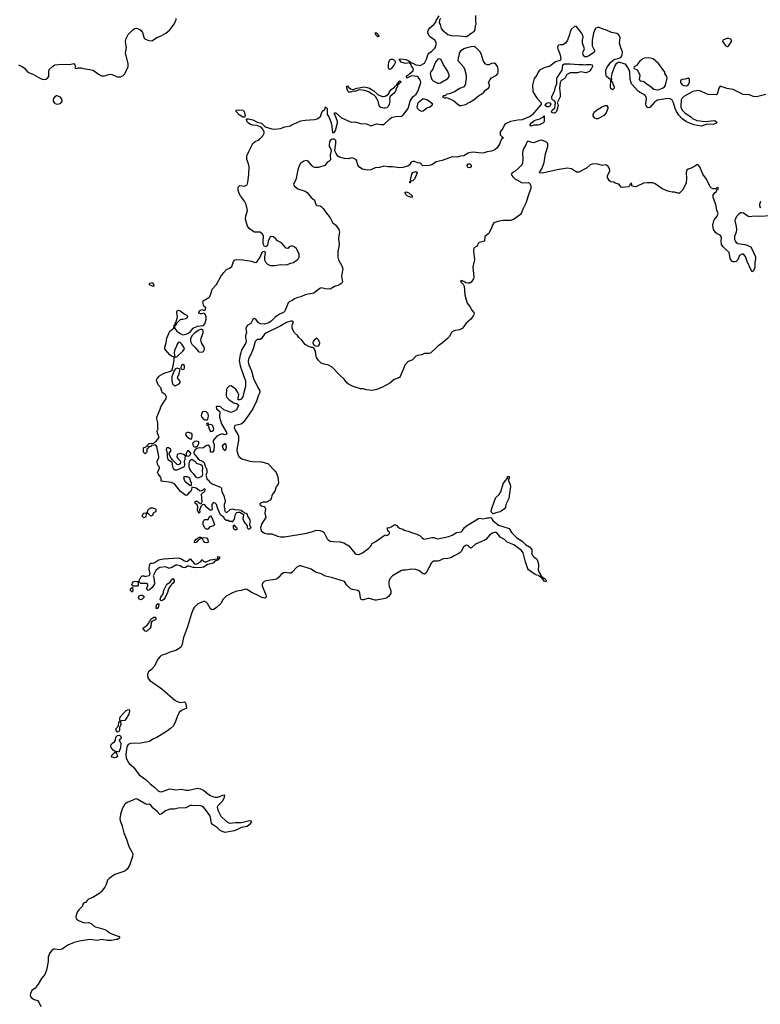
# Model space of a CAD drawing. Header units: inches. Extents: x 2347120 to 2490770, y 707513 to 877705.
# Tile 6 of 132: x 2380306 to 2390482, y 742802 to 756331. Entities that reach past the tile are written whole.
import ezdxf

# ---------------------------------------------------------------- set-up
doc = ezdxf.new("R2010")
doc.units = ezdxf.units.IN
doc.header["$MEASUREMENT"] = 0
for name, color, linetype in [('C3784', 7, 'Continuous'), ('C3785', 7, 'Continuous'), ('C3795', 7, 'Continuous')]:
    doc.layers.add(name, color=color, linetype=linetype)

msp = doc.modelspace()

# ---------------------------------------------------------------- linework, layer by layer
at = {"layer": 'C3784', "color": 5}
for points, elevation in [([(2383859, 750000), (2383862, 749970), (2383857, 749950), (2383829, 749911), (2383810, 749853), (2383779, 749810), (2383771, 749790), (2383763, 749750), (2383746, 749730), (2383698, 749702), (2383650, 749701), (2383611, 749690), (2383606, 749674), (2383606, 749670), (2383630, 749653), (2383663, 749643), (2383675, 749635), (2383683, 749610), (2383673, 749550), (2383687, 749490), (2383631, 749410), (2383617, 749350), (2383618, 749330), (2383626, 749306), (2383670, 749275), (2383708, 749268), (2383770, 749269), (2383850, 749235), (2383890, 749227), (2383945, 749225), (2384250, 749278), (2384330, 749297), (2384385, 749315), (2384432, 749312), (2384470, 749299), (2384484, 749290), (2384530, 749199), (2384550, 749179), (2384570, 749167), (2384610, 749161), (2384710, 749159), (2384762, 749142), (2384830, 749103), (2384910, 748999), (2384930, 748988), (2384970, 748983), (2385015, 749005), (2385103, 749070), (2385126, 749094), (2385150, 749136), (2385190, 749156), (2385330, 749254), (2385350, 749242), (2385366, 749250), (2385386, 749270), (2385386, 749290), (2385366, 749310), (2385362, 749342), (2385349, 749350), (2385390, 749354), (2385410, 749362), (2385426, 749370), (2385450, 749392), (2385470, 749392), (2385490, 749382), (2385503, 749363), (2385526, 749346), (2385571, 749331), (2385590, 749318), (2385626, 749306), (2385650, 749305), (2385674, 749290), (2385762, 749262), (2385810, 749238), (2385836, 749210), (2385856, 749196), (2385870, 749193), (2385890, 749196), (2385970, 749218), (2385996, 749216), (2386050, 749198), (2386202, 749230), (2386250, 749249), (2386310, 749285), (2386370, 749293), (2386390, 749311), (2386415, 749350), (2386443, 749377), (2386610, 749477), (2386630, 749480), (2386670, 749474), (2386730, 749488), (2386750, 749485), (2386774, 749490), (2386786, 749486), (2386807, 749450), (2386828, 749430), (2386885, 749385), (2387030, 749338), (2387064, 749284), (2387136, 749210), (2387210, 749164), (2387258, 749118), (2387312, 749090), (2387342, 749050), (2387343, 748990), (2387350, 748970), (2387369, 748949), (2387401, 748930), (2387410, 748919), (2387430, 748871), (2387436, 748830), (2387431, 748770), (2387446, 748726), (2387472, 748690), (2387474, 748674), (2387486, 748674), (2387498, 748658), (2387510, 748658), (2387522, 748650), (2387542, 748630), (2387540, 748620), (2387530, 748609), (2387510, 748618), (2387487, 748653), (2387487, 748667), (2387473, 748667), (2387462, 748682), (2387450, 748682), (2387435, 748695), (2387410, 748699), (2387390, 748709), (2387299, 748770), (2387287, 748787), (2387250, 748898), (2387224, 749004), (2387199, 749039), (2387095, 749115), (2387003, 749150), (2386967, 749187), (2386910, 749223), (2386870, 749271), (2386850, 749285), (2386830, 749287), (2386803, 749277), (2386767, 749253), (2386713, 749190), (2386690, 749173), (2386641, 749159), (2386570, 749124), (2386510, 749069), (2386490, 749079), (2386470, 749101), (2386450, 749109), (2386430, 749105), (2386401, 749079), (2386376, 749030), (2386358, 749010), (2386331, 748990), (2386275, 748965), (2386230, 748936), (2386190, 748926), (2386130, 748925), (2386104, 748916), (2386070, 748894), (2386050, 748890), (2385988, 748890), (2385965, 748870), (2385890, 748729), (2385870, 748713), (2385850, 748718), (2385790, 748763), (2385750, 748778), (2385690, 748780), (2385610, 748767), (2385570, 748768), (2385550, 748763), (2385430, 748688), (2385392, 748650), (2385378, 748610), (2385378, 748578), (2385383, 748543), (2385406, 748490), (2385407, 748453), (2385393, 748427), (2385375, 748405), (2385350, 748386), (2385330, 748378), (2385210, 748353), (2385190, 748353), (2385110, 748377), (2385090, 748379), (2385030, 748359), (2385010, 748358), (2384994, 748370), (2384987, 748387), (2384979, 748450), (2384970, 748476), (2384950, 748490), (2384881, 748501), (2384853, 748513), (2384801, 748561), (2384769, 748610), (2384590, 748669), (2384510, 748685), (2384450, 748719), (2384370, 748742), (2384310, 748783), (2384170, 748829), (2384150, 748829), (2384113, 748810), (2384050, 748739), (2384030, 748727), (2384010, 748724), (2383956, 748736), (2383930, 748733), (2383900, 748710), (2383868, 748670), (2383834, 748646), (2383810, 748638), (2383690, 748619), (2383666, 748610), (2383646, 748594), (2383636, 748570), (2383636, 748550), (2383690, 748430), (2383694, 748410), (2383690, 748390), (2383670, 748384), (2383634, 748390), (2383564, 748430), (2383490, 748460), (2383430, 748502), (2383410, 748508), (2383351, 748489), (2383290, 748477), (2383230, 748456), (2383144, 748410), (2383101, 748370), (2383071, 748310), (2383008, 748250), (2382970, 748225), (2382950, 748222), (2382930, 748235), (2382885, 748310), (2382870, 748326), (2382850, 748336), (2382830, 748336), (2382810, 748330), (2382756, 748304), (2382705, 748255), (2382690, 748230), (2382665, 748170), (2382614, 747990), (2382559, 747841), (2382539, 747750), (2382524, 747716), (2382496, 747690), (2382450, 747663), (2382370, 747642), (2382310, 747613), (2382250, 747593), (2382237, 747583), (2382210, 747551), (2382155, 747445), (2382118, 747402), (2382078, 747370), (2382066, 747350), (2382062, 747330), (2382066, 747290), (2382090, 747255), (2382258, 747138), (2382439, 746979), (2382470, 746961), (2382510, 746947), (2382570, 746960), (2382577, 746957), (2382589, 746929), (2382597, 746870), (2382530, 746838), (2382503, 746817), (2382475, 746765), (2382448, 746690), (2382420, 746630), (2382378, 746590), (2382325, 746550), (2382190, 746466), (2382135, 746445), (2382090, 746414), (2381970, 746391), (2381830, 746385), (2381799, 746370), (2381784, 746350), (2381772, 746310), (2381766, 746230), (2381771, 746191), (2381795, 746130), (2381811, 746111), (2381870, 746060), (2381950, 745956), (2382046, 745886), (2382100, 745830), (2382161, 745781), (2382210, 745735), (2382226, 745726), (2382250, 745723), (2382270, 745728), (2382370, 745763), (2382450, 745749), (2382530, 745757), (2382590, 745745), (2382630, 745743), (2382750, 745770), (2382790, 745763), (2382830, 745746), (2382890, 745693), (2382930, 745670), (2382970, 745654), (2382991, 745649), (2383030, 745649), (2383110, 745679), (2383118, 745678), (2383109, 745630), (2383090, 745590), (2383029, 745530), (2383021, 745510), (2383029, 745470), (2383069, 745389), (2383150, 745314), (2383190, 745292), (2383270, 745300), (2383350, 745301), (2383467, 745327), (2383481, 745321), (2383491, 745310), (2383459, 745270), (2383430, 745247), (2383350, 745230), (2383310, 745208), (2383253, 745187), (2383130, 745165), (2383067, 745187), (2383025, 745225), (2382955, 745275), (2382943, 745290), (2382929, 745369), (2382918, 745398), (2382861, 745481), (2382830, 745511), (2382810, 745525), (2382790, 745531), (2382670, 745536), (2382648, 745532), (2382590, 745504), (2382482, 745498), (2382430, 745484), (2382370, 745484), (2382310, 745460), (2382250, 745415), (2382230, 745408), (2382193, 745453), (2382139, 745499), (2382110, 745539), (2382090, 745550), (2382051, 745549), (2382030, 745555), (2381930, 745618), (2381910, 745625), (2381890, 745623), (2381850, 745602), (2381790, 745580), (2381770, 745568), (2381750, 745550), (2381715, 745490), (2381690, 745410), (2381683, 745350), (2381686, 745326), (2381715, 745250), (2381738, 745158), (2381776, 745070), (2381805, 744970), (2381852, 744890), (2381859, 744870), (2381854, 744834), (2381815, 744710), (2381783, 744657), (2381750, 744630), (2381613, 744587), (2381535, 744530), (2381513, 744507), (2381495, 744450), (2381474, 744410), (2381430, 744350), (2381406, 744330), (2381310, 744269), (2381254, 744246), (2381233, 744230), (2381210, 744201), (2381185, 744190), (2381171, 744170), (2381171, 744150), (2381118, 744102), (2381096, 744070), (2381079, 744010), (2381083, 743983), (2381091, 743970), (2381114, 743954), (2381190, 743922), (2381250, 743925), (2381290, 743911), (2381332, 743872), (2381346, 743866), (2381474, 743830), (2381510, 743812), (2381550, 743781), (2381630, 743746), (2381674, 743734), (2381679, 743730), (2381679, 743710), (2381650, 743694), (2381630, 743694), (2381570, 743677), (2381510, 743680), (2381433, 743693), (2381370, 743680), (2381270, 743691), (2381130, 743672), (2381054, 743650), (2380970, 743613), (2380890, 743558), (2380850, 743552), (2380790, 743560), (2380770, 743558), (2380751, 743549), (2380718, 743502), (2380697, 743450), (2380696, 743390), (2380673, 743270), (2380651, 743210), (2380605, 743155), (2380560, 743080), (2380517, 743023), (2380471, 742990), (2380454, 742950), (2380451, 742930), (2380455, 742910), (2380470, 742891), (2380505, 742870), (2380553, 742853), (2380570, 742830), (2380596, 742770)], 80), ([(2382897, 750000), (2382898, 749998), (2382910, 749994), (2382917, 749977), (2382950, 749954), (2383051, 749911), (2383071, 749910), (2383078, 749890), (2383084, 749844), (2383110, 749792), (2383130, 749714), (2383127, 749693), (2383116, 749670), (2383117, 749637), (2383125, 749610), (2383122, 749590), (2383130, 749574), (2383150, 749554), (2383199, 749601), (2383230, 749611), (2383270, 749596), (2383310, 749601), (2383349, 749591), (2383360, 749580), (2383382, 749570), (2383397, 749557), (2383418, 749550), (2383430, 749532), (2383436, 749510), (2383466, 749470), (2383470, 749454), (2383471, 749429), (2383462, 749410), (2383462, 749390), (2383482, 749350), (2383475, 749345), (2383470, 749329), (2383446, 749330), (2383438, 749350), (2383436, 749376), (2383420, 749400), (2383409, 749409), (2383386, 749446), (2383379, 749470), (2383386, 749530), (2383330, 749562), (2383310, 749562), (2383286, 749554), (2383275, 749545), (2383260, 749520), (2383251, 749469), (2383238, 749450), (2383230, 749426), (2383215, 749435), (2383190, 749438), (2383170, 749448), (2383148, 749448), (2383123, 749463), (2383110, 749498), (2383090, 749508), (2383064, 749530), (2383029, 749610), (2383012, 749672), (2382990, 749689), (2382970, 749695), (2382946, 749670), (2382945, 749630), (2382952, 749610), (2382944, 749596), (2382930, 749588), (2382877, 749630), (2382850, 749664), (2382830, 749669), (2382816, 749664), (2382796, 749644), (2382784, 749616), (2382778, 749590), (2382782, 749570), (2382770, 749546), (2382750, 749586), (2382749, 749611), (2382756, 749624), (2382756, 749636), (2382743, 749663), (2382719, 749690), (2382718, 749710), (2382730, 749722), (2382750, 749712), (2382760, 749700), (2382784, 749684), (2382796, 749684), (2382809, 749691), (2382815, 749710), (2382806, 749810), (2382850, 749854), (2382855, 749870), (2382850, 749886), (2382830, 749878), (2382818, 749862), (2382790, 749855), (2382770, 749862), (2382733, 749893), (2382670, 749906), (2382666, 749870), (2382655, 749845), (2382632, 749830), (2382602, 749798), (2382590, 749795), (2382570, 749806), (2382518, 749850), (2382433, 749953), (2382390, 749970), (2382250, 749989), (2382250, 750000)], 60), ([(2382570, 750000), (2382576, 749990), (2382650, 749932), (2382666, 749934), (2382668, 749970), (2382654, 749990), (2382652, 750000)], 60), ([(2387022, 750000), (2387022, 749990), (2387045, 749950), (2387051, 749910), (2387045, 749890), (2387027, 749750), (2386986, 749670), (2386981, 749630), (2386965, 749610), (2386923, 749577), (2386910, 749570), (2386850, 749556), (2386830, 749546), (2386810, 749541), (2386786, 749570), (2386790, 749602), (2386830, 749718), (2386850, 749766), (2386894, 749806), (2386918, 749842), (2386950, 749952), (2386982, 750000)], 80)]:
    msp.add_lwpolyline(points, dxfattribs=dict(at, elevation=elevation))
at = {"layer": 'C3784', "color": 5, "elevation": 60}
for points in [[(2382110, 749508), (2382070, 749548), (2382053, 749547), (2382042, 749538), (2382038, 749510), (2382030, 749498), (2382010, 749486), (2381989, 749510), (2382008, 749550), (2382047, 749553), (2382062, 749558), (2382069, 749591), (2382090, 749614), (2382110, 749622), (2382130, 749622), (2382174, 749610), (2382182, 749590), (2382172, 749570), (2382142, 749550), (2382130, 749518)], [(2382870, 749329), (2382850, 749348), (2382829, 749389), (2382829, 749430), (2382835, 749450), (2382850, 749465), (2382890, 749462), (2382895, 749465), (2382916, 749504), (2382930, 749512), (2382945, 749490), (2382971, 749431), (2382981, 749390), (2382970, 749375), (2382917, 749363), (2382890, 749329)], [(2383270, 749318), (2383249, 749329), (2383242, 749350), (2383242, 749378), (2383248, 749392), (2383278, 749358), (2383291, 749350), (2383290, 749326)], [(2382810, 749214), (2382830, 749218), (2382871, 749211), (2382892, 749188), (2382894, 749150), (2382890, 749149), (2382876, 749144), (2382850, 749148), (2382833, 749170), (2382820, 749200), (2382810, 749209), (2382781, 749199), (2382776, 749190), (2382759, 749181), (2382730, 749146), (2382710, 749144), (2382708, 749150), (2382713, 749170), (2382730, 749194), (2382770, 749221), (2382790, 749222)], [(2382738, 748798), (2382710, 748806), (2382690, 748802), (2382630, 748823), (2382610, 748821), (2382590, 748805), (2382570, 748798), (2382550, 748803), (2382510, 748826), (2382470, 748834), (2382450, 748834), (2382398, 748802), (2382370, 748794), (2382350, 748795), (2382310, 748815), (2382230, 748804), (2382208, 748792), (2382178, 748762), (2382142, 748690), (2382151, 748670), (2382152, 748610), (2382162, 748590), (2382160, 748580), (2382125, 748530), (2382090, 748498), (2382070, 748488), (2382048, 748510), (2382066, 748550), (2382066, 748570), (2382050, 748586), (2381970, 748586), (2381950, 748606), (2381938, 748602), (2381934, 748590), (2381934, 748550), (2381930, 748548), (2381866, 748546), (2381866, 748550), (2381855, 748555), (2381849, 748570), (2381854, 748590), (2381870, 748611), (2381890, 748615), (2381909, 748611), (2381946, 748614), (2381946, 748626), (2381969, 748670), (2381989, 748691), (2382010, 748691), (2382030, 748682), (2382044, 748684), (2382084, 748696), (2382095, 748705), (2382099, 748730), (2382089, 748749), (2382083, 748790), (2382095, 748850), (2382110, 748865), (2382130, 748863), (2382152, 748868), (2382210, 748906), (2382235, 748915), (2382310, 748926), (2382330, 748922), (2382350, 748930), (2382490, 748937), (2382530, 748925), (2382560, 748900), (2382590, 748887), (2382610, 748891), (2382650, 748921), (2382710, 748856), (2382730, 748851), (2382750, 748859), (2382798, 748890), (2382810, 748914), (2382832, 748890), (2382850, 748883), (2382870, 748883), (2382930, 748908), (2383018, 748922), (2383029, 748931), (2383030, 748954), (2383052, 748950), (2383052, 748930), (2383038, 748922), (2383038, 748910), (2383003, 748897), (2382979, 748881), (2382971, 748870), (2382950, 748860), (2382893, 748847), (2382831, 748810), (2382810, 748803)], [(2382246, 748346), (2382238, 748370), (2382244, 748396), (2382277, 748443), (2382288, 748492), (2382300, 748520), (2382326, 748574), (2382376, 748604), (2382390, 748631), (2382410, 748651), (2382430, 748630), (2382427, 748610), (2382413, 748587), (2382390, 748569), (2382364, 748536), (2382351, 748510), (2382339, 748461), (2382305, 748390), (2382292, 748368), (2382270, 748350)], [(2381850, 748466), (2381829, 748489), (2381829, 748510), (2381854, 748534), (2381862, 748490)], [(2381970, 748358), (2381946, 748370), (2381938, 748390), (2381950, 748414), (2381970, 748422), (2381990, 748422), (2382011, 748411), (2382012, 748390), (2381990, 748368)], [(2382190, 748235), (2382181, 748250), (2382187, 748290), (2382211, 748311), (2382217, 748297), (2382210, 748249)], [(2382050, 747927), (2382030, 747929), (2381998, 747970), (2382053, 748007), (2382079, 748041), (2382090, 748066), (2382103, 748077), (2382110, 748094), (2382150, 748123), (2382170, 748122), (2382178, 748090), (2382120, 748060), (2382113, 748047), (2382108, 747990), (2382094, 747966)], [(2381750, 746698), (2381730, 746702), (2381705, 746695), (2381693, 746687), (2381692, 746670), (2381702, 746650), (2381678, 746610), (2381676, 746564), (2381670, 746546), (2381650, 746542), (2381630, 746570), (2381629, 746589), (2381662, 746630), (2381670, 746682), (2381678, 746682), (2381686, 746690), (2381682, 746722), (2381689, 746750), (2381770, 746837), (2381790, 746850), (2381810, 746851), (2381814, 746830), (2381804, 746790), (2381755, 746705)], [(2381670, 746268), (2381650, 746278), (2381634, 746270), (2381634, 746250), (2381642, 746242), (2381651, 746209), (2381630, 746195), (2381610, 746189), (2381578, 746198), (2381566, 746210), (2381578, 746230), (2381610, 746262), (2381618, 746262), (2381626, 746270), (2381590, 746295), (2381561, 746330), (2381557, 746350), (2381564, 746370), (2381586, 746394), (2381609, 746410), (2381624, 746430), (2381626, 746474), (2381650, 746498), (2381670, 746502), (2381690, 746492), (2381702, 746470), (2381694, 746450), (2381672, 746430), (2381697, 746390), (2381690, 746326)]]:
    msp.add_lwpolyline(points, close=True, dxfattribs=at)
at = {"layer": 'C3785', "color": 5}
for points, elevation in [([(2380290, 755711), (2380344, 755684), (2380368, 755668), (2380418, 755610), (2380498, 755578), (2380590, 755523), (2380629, 755511), (2380665, 755515), (2380688, 755530), (2380708, 755550), (2380708, 755628), (2380718, 755650), (2380758, 755690), (2380789, 755711), (2380890, 755721), (2380990, 755716), (2381050, 755731), (2381066, 755710), (2381071, 755689), (2381065, 755670), (2381070, 755665), (2381090, 755661), (2381112, 755668), (2381150, 755671), (2381179, 755659), (2381270, 755648), (2381310, 755636), (2381350, 755614), (2381390, 755581), (2381430, 755561), (2381470, 755559), (2381530, 755579), (2381550, 755581), (2381577, 755577), (2381646, 755546), (2381690, 755545), (2381730, 755565), (2381750, 755587), (2381797, 755690), (2381797, 755730), (2381760, 755870), (2381774, 755950), (2381764, 755990), (2381762, 756038), (2381770, 756072), (2381799, 756130), (2381859, 756190), (2381889, 756210), (2381910, 756213), (2381950, 756203), (2381970, 756187), (2381994, 756154), (2382010, 756090), (2382018, 756078), (2382028, 756068), (2382069, 756049), (2382110, 756041), (2382130, 756045), (2382190, 756086), (2382250, 756110), (2382314, 756146), (2382368, 756190), (2382430, 756271), (2382449, 756310), (2382454, 756330), (2382458, 756350)], 80), ([(2382250, 750000), (2382249, 750030), (2382242, 750050), (2382209, 750090), (2382202, 750110), (2382229, 750170), (2382221, 750190), (2382205, 750210), (2382193, 750250), (2382195, 750270), (2382217, 750310), (2382217, 750330), (2382190, 750468), (2382170, 750488), (2382153, 750487), (2382118, 750482), (2382111, 750469), (2382078, 750462), (2382074, 750450), (2382054, 750430), (2382054, 750390), (2382030, 750368), (2382008, 750390), (2382008, 750430), (2382009, 750450), (2382039, 750461), (2382054, 750474), (2382066, 750474), (2382070, 750494), (2382086, 750510), (2382150, 750514), (2382166, 750530), (2382182, 750538), (2382221, 750590), (2382198, 750650), (2382197, 750683), (2382209, 750710), (2382204, 750730), (2382203, 750790), (2382190, 750846), (2382190, 750870), (2382238, 750982), (2382246, 751010), (2382290, 751086), (2382318, 751122), (2382325, 751150), (2382303, 751183), (2382265, 751210), (2382258, 751238), (2382248, 751252), (2382248, 751268), (2382210, 751315), (2382186, 751374), (2382189, 751390), (2382216, 751430), (2382230, 751442), (2382290, 751475), (2382377, 751503), (2382399, 751521), (2382406, 751534), (2382429, 751650), (2382429, 751689), (2382419, 751699), (2382390, 751709), (2382370, 751727), (2382310, 751797), (2382301, 751810), (2382299, 751830), (2382319, 751890), (2382330, 751955), (2382368, 752050), (2382425, 752095), (2382430, 752132), (2382442, 752138), (2382446, 752170), (2382450, 752182), (2382455, 752185), (2382476, 752244), (2382466, 752310), (2382470, 752330), (2382490, 752338), (2382510, 752330), (2382580, 752280), (2382602, 752270), (2382611, 752250), (2382602, 752230), (2382590, 752222), (2382550, 752213), (2382527, 752213), (2382511, 752209), (2382500, 752200), (2382460, 752160), (2382450, 752128), (2382434, 752126), (2382432, 752110), (2382438, 752090), (2382467, 752050), (2382510, 752018), (2382550, 752002), (2382592, 752008), (2382632, 752028), (2382655, 752045), (2382690, 752091), (2382750, 752118), (2382830, 752131), (2382850, 752150), (2382869, 752210), (2382869, 752250), (2382857, 752277), (2382850, 752288), (2382830, 752298), (2382811, 752289), (2382789, 752289), (2382776, 752296), (2382769, 752309), (2382779, 752330), (2382810, 752351), (2382850, 752334), (2382858, 752350), (2382862, 752370), (2382835, 752395), (2382824, 752450), (2382829, 752470), (2382905, 752515), (2382921, 752530), (2382943, 752590), (2382949, 752630), (2383010, 752691), (2383070, 752801), (2383110, 752859), (2383150, 752898), (2383190, 752916), (2383219, 752941), (2383232, 752968), (2383244, 753010), (2383261, 753030), (2383285, 753035), (2383370, 753030), (2383490, 753014), (2383530, 752998), (2383550, 752997), (2383570, 753008), (2383612, 753068), (2383630, 753115), (2383643, 753137), (2383650, 753145), (2383670, 753150), (2383680, 753130), (2383668, 753070), (2383672, 753030), (2383690, 752994), (2383710, 752970), (2383750, 752955), (2383810, 752955), (2383894, 752966), (2383970, 752962), (2384030, 752986), (2384070, 752993), (2384118, 753030), (2384137, 753050), (2384147, 753070), (2384144, 753110), (2384110, 753189), (2384070, 753215), (2384050, 753218), (2384030, 753218), (2384010, 753208), (2383990, 753189), (2383966, 753190), (2383903, 753263), (2383850, 753295), (2383815, 753330), (2383789, 753349), (2383770, 753354), (2383750, 753349), (2383741, 753340), (2383722, 753290), (2383712, 753228), (2383690, 753210), (2383670, 753216), (2383653, 753250), (2383650, 753290), (2383657, 753357), (2383653, 753370), (2383637, 753390), (2383609, 753410), (2383534, 753414), (2383510, 753424), (2383460, 753460), (2383435, 753495), (2383411, 753590), (2383414, 753630), (2383437, 753710), (2383418, 753790), (2383397, 753837), (2383342, 753910), (2383323, 753943), (2383307, 753990), (2383308, 754030), (2383330, 754051), (2383390, 754045), (2383424, 754056), (2383430, 754062), (2383442, 754098), (2383455, 754205), (2383458, 754310), (2383450, 754350), (2383429, 754410), (2383427, 754450), (2383432, 754470), (2383449, 754510), (2383510, 754629), (2383542, 754658), (2383583, 754677), (2383603, 754690), (2383645, 754735), (2383664, 754770), (2383663, 754790), (2383647, 754827), (2383629, 754849), (2383570, 754879), (2383510, 754883), (2383470, 754897), (2383449, 754909), (2383430, 754930), (2383423, 754957), (2383432, 754968), (2383450, 754968), (2383510, 754957), (2383570, 754924), (2383630, 754910), (2383681, 754861), (2383770, 754832), (2383810, 754826), (2383890, 754838), (2383950, 754858), (2384025, 754875), (2384050, 754892), (2384110, 754912), (2384170, 754942), (2384230, 754951), (2384359, 754961), (2384394, 754970), (2384428, 754990), (2384438, 755002), (2384463, 755070), (2384499, 755102), (2384510, 755132), (2384530, 755110), (2384531, 755030), (2384555, 754995), (2384582, 754930), (2384594, 754870), (2384599, 754810), (2384610, 754777), (2384630, 754787), (2384646, 754810), (2384674, 754914), (2384674, 754934), (2384641, 755021), (2384633, 755030), (2384630, 755051), (2384650, 755050), (2384730, 754983), (2384850, 754927), (2384870, 754924), (2384910, 754927), (2384990, 754905), (2385070, 754899), (2385130, 754875), (2385210, 754899), (2385271, 754889), (2385310, 754889), (2385390, 754970), (2385414, 754986), (2385470, 755002), (2385550, 755005), (2385570, 755017), (2385644, 755110), (2385670, 755211), (2385710, 755270), (2385752, 755308), (2385777, 755343), (2385816, 755470), (2385813, 755490), (2385804, 755510), (2385780, 755540), (2385766, 755550), (2385690, 755559), (2385626, 755530), (2385619, 755550), (2385630, 755565), (2385658, 755582), (2385670, 755596), (2385713, 755627), (2385716, 755650), (2385710, 755669), (2385690, 755693), (2385679, 755719), (2385657, 755737), (2385610, 755730), (2385590, 755733), (2385549, 755750), (2385518, 755790), (2385545, 755795), (2385610, 755783), (2385643, 755770), (2385676, 755750), (2385681, 755741), (2385710, 755733), (2385750, 755713), (2385790, 755705), (2385810, 755703), (2385870, 755736), (2385894, 755790), (2385912, 755848), (2385929, 755870), (2385964, 755896), (2386014, 755946), (2386032, 756010), (2386012, 756052), (2385950, 756090), (2385932, 756110), (2385915, 756150), (2385916, 756170), (2385923, 756190), (2385942, 756218), (2385996, 756264), (2386022, 756298), (2386030, 756322), (2386070, 756385)], 60), ([(2386091, 756350), (2386076, 756330), (2386071, 756290), (2386083, 756263), (2386097, 756210), (2386110, 756190), (2386187, 756127), (2386234, 756114), (2386350, 756110), (2386430, 756099), (2386450, 756101), (2386510, 756147), (2386550, 756167), (2386564, 756190), (2386567, 756253), (2386578, 756270), (2386574, 756314), (2386575, 756390)], 60), ([(2390000, 755393), (2389930, 755418), (2389910, 755389), (2389890, 755310), (2389870, 755298), (2389765, 755305), (2389650, 755355), (2389630, 755360), (2389556, 755344), (2389430, 755276), (2389405, 755250), (2389394, 755230), (2389389, 755149), (2389390, 755130), (2389410, 755090), (2389450, 755048), (2389521, 755001), (2389550, 754974), (2389610, 754945), (2389730, 754934), (2389847, 754947), (2389863, 754943), (2389882, 754930), (2389878, 754910), (2389832, 754890), (2389750, 754894), (2389670, 754870), (2389570, 754888), (2389470, 754926), (2389410, 754971), (2389361, 755021), (2389329, 755069), (2389311, 755110), (2389290, 755190), (2389270, 755227), (2389245, 755245), (2389210, 755250), (2389070, 755226), (2389030, 755198), (2388970, 755129), (2388950, 755119), (2388930, 755125), (2388914, 755150), (2388910, 755170), (2388917, 755250), (2388914, 755270), (2388899, 755290), (2388874, 755310), (2388830, 755329), (2388810, 755344), (2388713, 755450), (2388696, 755510), (2388688, 755610), (2388681, 755641), (2388650, 755699), (2388630, 755718), (2388610, 755727), (2388550, 755741), (2388530, 755741), (2388499, 755721), (2388482, 755698), (2388440, 755590), (2388435, 755535), (2388437, 755503), (2388433, 755493), (2388450, 755474), (2388455, 755450), (2388473, 755410), (2388473, 755390), (2388450, 755369), (2388430, 755384), (2388424, 755410), (2388429, 755490), (2388418, 755510), (2388369, 755550), (2388359, 755590), (2388359, 755630), (2388364, 755650), (2388380, 755680), (2388430, 755746), (2388476, 755784), (2388490, 755791), (2388530, 755796), (2388550, 755806), (2388575, 755825), (2388585, 755850), (2388589, 755890), (2388566, 755946), (2388549, 756010), (2388556, 756084), (2388549, 756110), (2388534, 756130), (2388510, 756143), (2388436, 756156), (2388370, 756187), (2388321, 756201), (2388270, 756222), (2388250, 756225), (2388224, 756216), (2388214, 756206), (2388192, 756148), (2388170, 756050), (2388174, 755974), (2388205, 755910), (2388205, 755890), (2388190, 755875), (2388125, 755835), (2388097, 755823), (2388070, 755822), (2388050, 755848), (2388044, 755870), (2388048, 755890), (2388068, 755930), (2388037, 756010), (2388037, 756050), (2388046, 756090), (2388041, 756121), (2388024, 756150), (2387950, 756242), (2387930, 756239), (2387890, 756199), (2387871, 756170), (2387862, 756130), (2387834, 756050), (2387806, 756010), (2387770, 755986), (2387730, 755987), (2387710, 755982), (2387702, 755970), (2387696, 755950), (2387698, 755930), (2387730, 755850), (2387739, 755790), (2387731, 755770), (2387666, 755754), (2387590, 755695), (2387510, 755670), (2387450, 755636), (2387430, 755610), (2387412, 755568), (2387376, 755524), (2387354, 755430), (2387356, 755350), (2387366, 755326), (2387416, 755250), (2387472, 755190), (2387471, 755170), (2387463, 755157), (2387353, 755027), (2387321, 754999), (2387210, 754954), (2387150, 754950), (2387050, 754934), (2386970, 754896), (2386945, 754835), (2386910, 754790), (2386906, 754770), (2386910, 754747), (2386930, 754725), (2386954, 754710), (2386930, 754695), (2386910, 754655), (2386903, 754630), (2386868, 754572), (2386835, 754545), (2386790, 754523), (2386730, 754514), (2386690, 754500), (2386650, 754496), (2386530, 754510), (2386507, 754507), (2386470, 754498), (2386410, 754459), (2386365, 754455), (2386316, 754443), (2386247, 754447), (2386110, 754395), (2386030, 754380), (2385970, 754339), (2385933, 754327), (2385845, 754325), (2385833, 754333), (2385822, 754350), (2385810, 754359), (2385770, 754365), (2385730, 754381), (2385710, 754383), (2385687, 754373), (2385663, 754337), (2385641, 754319), (2385570, 754300), (2385524, 754296), (2385430, 754311), (2385370, 754308), (2385310, 754320), (2385250, 754300), (2385190, 754297), (2385130, 754268), (2385084, 754264), (2385018, 754278), (2384979, 754299), (2384952, 754332), (2384940, 754390), (2384930, 754405), (2384890, 754430), (2384870, 754432), (2384819, 754421), (2384770, 754422), (2384702, 754442), (2384678, 754458), (2384653, 754493), (2384638, 754530), (2384639, 754570), (2384652, 754630), (2384652, 754670), (2384630, 754690), (2384610, 754691), (2384590, 754684), (2384573, 754670), (2384565, 754650), (2384559, 754610), (2384559, 754590), (2384582, 754550), (2384588, 754530), (2384574, 754470), (2384575, 754405), (2384555, 754385), (2384529, 754371), (2384501, 754330), (2384410, 754299), (2384360, 754300), (2384345, 754305), (2384324, 754324), (2384270, 754388), (2384250, 754396), (2384210, 754388), (2384170, 754361), (2384156, 754344), (2384127, 754270), (2384100, 754130), (2384070, 754070), (2384076, 754050), (2384130, 754009), (2384230, 753974), (2384257, 753957), (2384310, 753890), (2384359, 753850), (2384376, 753790), (2384390, 753776), (2384435, 753775), (2384450, 753766), (2384476, 753736), (2384507, 753690), (2384571, 753611), (2384606, 753546), (2384650, 753510), (2384690, 753450), (2384700, 753410), (2384686, 753334), (2384686, 753314), (2384698, 753250), (2384692, 753208), (2384677, 753150), (2384679, 753070), (2384687, 753030), (2384732, 752950), (2384744, 752910), (2384730, 752810), (2384733, 752773), (2384743, 752730), (2384731, 752710), (2384690, 752683), (2384630, 752664), (2384571, 752630), (2384510, 752632), (2384450, 752645), (2384430, 752640), (2384410, 752626), (2384348, 752572), (2384230, 752550), (2384170, 752522), (2384126, 752514), (2384084, 752496), (2384050, 752474), (2384010, 752455), (2383997, 752443), (2383950, 752326), (2383930, 752310), (2383877, 752283), (2383817, 752243), (2383762, 752190), (2383730, 752168), (2383670, 752147), (2383613, 752153), (2383587, 752167), (2383567, 752187), (2383550, 752216), (2383530, 752227), (2383509, 752211), (2383481, 752159), (2383430, 752129), (2383413, 752090), (2383424, 752030), (2383410, 751990), (2383408, 751970), (2383416, 751916), (2383412, 751892), (2383360, 751800), (2383335, 751725), (2383321, 751650), (2383337, 751577), (2383375, 751455), (2383410, 751370), (2383410, 751290), (2383381, 751190), (2383374, 751150), (2383350, 751118), (2383330, 751106), (2383310, 751106), (2383306, 751110), (2383306, 751130), (2383315, 751175), (2383302, 751210), (2383274, 751255), (2383250, 751275), (2383210, 751299), (2383186, 751294), (2383158, 751270), (2383146, 751250), (2383142, 751170), (2383146, 751146), (2383186, 751106), (2383247, 751067), (2383293, 751053), (2383311, 751030), (2383285, 750970), (2383251, 750950), (2383210, 750934), (2383109, 750969), (2383066, 751010), (2383050, 751015), (2383010, 751015), (2383005, 751010), (2383010, 750985), (2383052, 750950), (2383058, 750930), (2383051, 750890), (2383052, 750870), (2383078, 750778), (2383144, 750670), (2383152, 750650), (2383150, 750638), (2383130, 750629), (2383090, 750641), (2383050, 750629), (2383016, 750610), (2382981, 750570), (2382966, 750550), (2382966, 750530), (2382977, 750490), (2382974, 750410), (2382954, 750390), (2382928, 750390), (2382929, 750430), (2382924, 750450), (2382912, 750472), (2382890, 750485), (2382864, 750476), (2382830, 750449), (2382810, 750445), (2382770, 750449), (2382741, 750439), (2382718, 750422), (2382698, 750390), (2382698, 750370), (2382757, 750297), (2382780, 750280), (2382810, 750270), (2382835, 750250), (2382846, 750230), (2382855, 750195), (2382879, 750150), (2382879, 750110), (2382862, 750070), (2382872, 750050), (2382878, 750018), (2382890, 750014), (2382897, 750000)], 60), ([(2390000, 756064), (2389965, 756050), (2389962, 756030), (2389965, 756025), (2390000, 755980)], 60), ([(2390000, 753182), (2389972, 753210), (2389950, 753241), (2389942, 753290), (2389948, 753330), (2389945, 753350), (2389930, 753370), (2389890, 753388), (2389870, 753404), (2389837, 753450), (2389831, 753510), (2389837, 753550), (2389850, 753579), (2389889, 753630), (2389901, 753670), (2389885, 753715), (2389872, 753792), (2389835, 753890), (2389836, 753924), (2389862, 753958), (2389878, 753970), (2389886, 753994), (2389906, 754010), (2389902, 754022), (2389890, 754026), (2389878, 754022), (2389874, 754006), (2389833, 754007), (2389810, 754018), (2389794, 754034), (2389742, 754142), (2389690, 754209), (2389650, 754308), (2389630, 754335), (2389610, 754335), (2389570, 754309), (2389531, 754289), (2389490, 754277), (2389474, 754266), (2389465, 754230), (2389468, 754150), (2389465, 754090), (2389442, 754038), (2389411, 753990), (2389390, 753964), (2389370, 753949), (2389350, 753949), (2389303, 753963), (2389270, 753963), (2389230, 753970), (2389190, 753984), (2389131, 754011), (2389037, 754077), (2389006, 754090), (2388930, 754091), (2388875, 754085), (2388770, 754035), (2388739, 754039), (2388715, 754050), (2388719, 754070), (2388710, 754088), (2388692, 754070), (2388686, 754050), (2388670, 754037), (2388585, 754025), (2388569, 754029), (2388539, 754070), (2388490, 754084), (2388470, 754098), (2388430, 754105), (2388410, 754115), (2388384, 754164), (2388381, 754190), (2388413, 754250), (2388410, 754285), (2388390, 754316), (2388370, 754332), (2388350, 754336), (2388310, 754327), (2388250, 754345), (2388210, 754349), (2388170, 754347), (2388145, 754335), (2388095, 754290), (2387990, 754234), (2387958, 754238), (2387890, 754281), (2387830, 754292), (2387690, 754267), (2387490, 754221), (2387450, 754226), (2387459, 754250), (2387487, 754293), (2387514, 754370), (2387530, 754490), (2387562, 754590), (2387564, 754610), (2387561, 754630), (2387545, 754650), (2387496, 754670), (2387470, 754675), (2387450, 754673), (2387393, 754647), (2387370, 754641), (2387343, 754643), (2387290, 754663), (2387272, 754648), (2387260, 754610), (2387230, 754558), (2387215, 754510), (2387217, 754403), (2387214, 754366), (2387204, 754336), (2387155, 754285), (2387112, 754248), (2387073, 754227), (2387061, 754210), (2387068, 754190), (2387084, 754170), (2387110, 754146), (2387135, 754130), (2387210, 754090), (2387295, 754095), (2387310, 754085), (2387331, 754050), (2387331, 754010), (2387305, 753950), (2387262, 753810), (2387218, 753730), (2387195, 753670), (2387185, 753655), (2387090, 753585), (2387050, 753570), (2386950, 753570), (2386896, 753564), (2386849, 753551), (2386821, 753539), (2386805, 753515), (2386790, 753472), (2386750, 753392), (2386699, 753350), (2386692, 753288), (2386621, 753270), (2386606, 753254), (2386590, 753221), (2386557, 753203), (2386548, 753192), (2386541, 753150), (2386553, 753030), (2386534, 752934), (2386545, 752795), (2386541, 752770), (2386510, 752724), (2386490, 752709), (2386469, 752709), (2386437, 752717), (2386410, 752734), (2386374, 752746), (2386370, 752746), (2386365, 752735), (2386399, 752699), (2386415, 752670), (2386422, 752550), (2386454, 752434), (2386491, 752390), (2386520, 752340), (2386546, 752310), (2386551, 752290), (2386539, 752261), (2386504, 752216), (2386440, 752160), (2386410, 752114), (2386387, 752090), (2386350, 752070), (2386290, 752062), (2386253, 752047), (2386233, 752027), (2386210, 751979), (2386183, 751950), (2386116, 751890), (2386053, 751847), (2385950, 751749), (2385930, 751744), (2385870, 751743), (2385830, 751727), (2385770, 751719), (2385750, 751708), (2385704, 751656), (2385650, 751634), (2385636, 751624), (2385596, 751584), (2385575, 751525), (2385533, 751430), (2385523, 751417), (2385453, 751387), (2385390, 751335), (2385290, 751281), (2385211, 751250), (2385150, 751237), (2385066, 751246), (2385030, 751257), (2384990, 751257), (2384890, 751290), (2384825, 751325), (2384802, 751342), (2384764, 751390), (2384706, 751446), (2384599, 751559), (2384550, 751584), (2384490, 751596), (2384449, 751610), (2384410, 751649), (2384386, 751690), (2384378, 751710), (2384372, 751772), (2384354, 751814), (2384330, 751829), (2384310, 751829), (2384270, 751846), (2384229, 751870), (2384184, 751930), (2384143, 751963), (2384124, 751990), (2384083, 752030), (2384052, 752090), (2384049, 752130), (2384053, 752147), (2384069, 752170), (2384062, 752182), (2384049, 752189), (2384030, 752189), (2383970, 752170), (2383895, 752125), (2383696, 752030), (2383668, 752010), (2383628, 751952), (2383610, 751939), (2383570, 751936), (2383558, 751930), (2383541, 751910), (2383514, 751810), (2383484, 751730), (2383452, 751670), (2383445, 751630), (2383456, 751590), (2383490, 751508), (2383520, 751400), (2383577, 751277), (2383606, 751230), (2383604, 751210), (2383586, 751174), (2383558, 751090), (2383510, 750986), (2383420, 750850), (2383370, 750791), (2383350, 750774), (2383265, 750755), (2383256, 750744), (2383253, 750730), (2383265, 750690), (2383304, 750630), (2383312, 750610), (2383313, 750550), (2383294, 750450), (2383292, 750412), (2383302, 750362), (2383318, 750330), (2383358, 750298), (2383470, 750266), (2383510, 750260), (2383630, 750258), (2383714, 750234), (2383816, 750130), (2383830, 750110), (2383854, 750050), (2383859, 750000)], 80), ([(2382652, 750000), (2382646, 750026), (2382638, 750038), (2382610, 750049), (2382571, 750049), (2382558, 750042), (2382565, 750010), (2382570, 750000)], 60), ([(2386982, 750000), (2386989, 750011), (2387008, 750030), (2387010, 750054), (2387030, 750054), (2387034, 750050), (2387033, 750033), (2387022, 750018), (2387022, 750000)], 80)]:
    msp.add_lwpolyline(points, dxfattribs=dict(at, elevation=elevation))
for points, elevation in [([(2385230, 756098), (2385209, 756109), (2385190, 756152), (2385210, 756151), (2385230, 756130), (2385235, 756115), (2385242, 756110), (2385240, 756100)], 60), ([(2386550, 755961), (2386510, 755959), (2386450, 755946), (2386409, 755931), (2386363, 755897), (2386346, 755870), (2386341, 755830), (2386330, 755806), (2386325, 755770), (2386401, 755690), (2386417, 755657), (2386441, 755570), (2386442, 755518), (2386431, 755470), (2386431, 755450), (2386411, 755410), (2386350, 755385), (2386290, 755345), (2386210, 755314), (2386173, 755307), (2386153, 755287), (2386130, 755286), (2386114, 755270), (2386150, 755254), (2386170, 755262), (2386233, 755233), (2386270, 755215), (2386330, 755165), (2386350, 755153), (2386373, 755153), (2386430, 755167), (2386490, 755197), (2386550, 755236), (2386610, 755283), (2386653, 755310), (2386684, 755336), (2386710, 755366), (2386748, 755390), (2386759, 755410), (2386762, 755430), (2386749, 755470), (2386769, 755510), (2386789, 755531), (2386857, 755570), (2386874, 755590), (2386881, 755610), (2386881, 755650), (2386872, 755690), (2386850, 755719), (2386830, 755733), (2386790, 755729), (2386750, 755709), (2386730, 755709), (2386703, 755723), (2386675, 755770), (2386652, 755850), (2386631, 755891), (2386570, 755952)], 60), ([(2385390, 755648), (2385378, 755658), (2385375, 755675), (2385373, 755710), (2385379, 755750), (2385390, 755778), (2385397, 755783), (2385410, 755791), (2385430, 755791), (2385456, 755776), (2385471, 755750), (2385451, 755710), (2385430, 755682), (2385410, 755658)], 60), ([(2386070, 755795), (2386050, 755789), (2386030, 755762), (2386010, 755728), (2385981, 755650), (2385951, 755610), (2385945, 755590), (2385953, 755550), (2385970, 755511), (2385989, 755489), (2386050, 755461), (2386070, 755459), (2386090, 755464), (2386190, 755521), (2386205, 755550), (2386209, 755570), (2386184, 755630), (2386129, 755710), (2386098, 755778), (2386090, 755788)], 60), ([(2388950, 755805), (2388890, 755801), (2388867, 755793), (2388822, 755758), (2388779, 755701), (2388750, 755684), (2388742, 755670), (2388750, 755659), (2388790, 755641), (2388819, 755590), (2388825, 755570), (2388816, 755510), (2388830, 755491), (2388870, 755487), (2388881, 755481), (2388926, 755446), (2388964, 755424), (2389019, 755379), (2389042, 755370), (2389070, 755369), (2389091, 755371), (2389137, 755390), (2389165, 755410), (2389180, 755430), (2389201, 755530), (2389196, 755550), (2389172, 755592), (2389170, 755610), (2389084, 755730), (2389010, 755792), (2388990, 755800)], 60), ([(2387990, 755714), (2388050, 755716), (2388070, 755711), (2388090, 755716), (2388155, 755715), (2388171, 755711), (2388175, 755690), (2388159, 755650), (2388130, 755619), (2388090, 755603), (2388010, 755614), (2387970, 755603), (2387870, 755599), (2387824, 755576), (2387795, 755525), (2387746, 755494), (2387732, 755468), (2387724, 755390), (2387734, 755310), (2387730, 755270), (2387691, 755190), (2387701, 755170), (2387703, 755150), (2387681, 755070), (2387670, 755055), (2387650, 755049), (2387626, 755050), (2387618, 755058), (2387615, 755070), (2387624, 755090), (2387659, 755121), (2387669, 755190), (2387658, 755210), (2387629, 755229), (2387617, 755250), (2387616, 755270), (2387659, 755361), (2387670, 755410), (2387687, 755450), (2387687, 755530), (2387760, 755640), (2387770, 755711), (2387790, 755723), (2387870, 755727)], 60), ([(2385310, 755114), (2385270, 755124), (2385262, 755130), (2385244, 755150), (2385233, 755210), (2385195, 755275), (2385175, 755295), (2385147, 755307), (2385100, 755340), (2385050, 755358), (2384970, 755369), (2384910, 755346), (2384890, 755349), (2384850, 755334), (2384830, 755337), (2384817, 755350), (2384801, 755390), (2384800, 755420), (2384810, 755422), (2384822, 755402), (2384850, 755381), (2384890, 755371), (2384938, 755390), (2384970, 755393), (2385030, 755408), (2385081, 755401), (2385111, 755391), (2385174, 755354), (2385230, 755297), (2385290, 755274), (2385306, 755274), (2385330, 755281), (2385373, 755307), (2385383, 755330), (2385410, 755370), (2385457, 755403), (2385470, 755422), (2385486, 755430), (2385489, 755450), (2385502, 755458), (2385530, 755491), (2385534, 755490), (2385542, 755470), (2385521, 755459), (2385510, 755438), (2385502, 755438), (2385494, 755430), (2385498, 755410), (2385483, 755397), (2385471, 755351), (2385459, 755330), (2385391, 755270), (2385385, 755230), (2385391, 755210), (2385381, 755170), (2385370, 755138), (2385350, 755122), (2385330, 755114)], 60), ([(2389490, 755527), (2389450, 755515), (2389410, 755511), (2389390, 755498), (2389384, 755490), (2389385, 755470), (2389410, 755436), (2389430, 755425), (2389470, 755424), (2389490, 755436), (2389509, 755470), (2389510, 755512)], 60), ([(2380810, 755284), (2380787, 755273), (2380771, 755249), (2380767, 755230), (2380767, 755210), (2380778, 755190), (2380811, 755171), (2380850, 755175), (2380870, 755185), (2380889, 755210), (2380889, 755230), (2380865, 755265), (2380823, 755283)], 80), ([(2385850, 755244), (2385781, 755190), (2385771, 755169), (2385765, 755130), (2385771, 755110), (2385795, 755090), (2385830, 755075), (2385850, 755079), (2385901, 755119), (2385930, 755129), (2385969, 755150), (2385981, 755170), (2385910, 755224)], 60), ([(2383390, 754993), (2383370, 754994), (2383324, 755024), (2383279, 755070), (2383279, 755090), (2383306, 755094), (2383373, 755090), (2383389, 755069), (2383402, 755010)], 60), ([(2387550, 755132), (2387527, 755150), (2387532, 755170), (2387550, 755185), (2387573, 755193), (2387591, 755191), (2387604, 755170), (2387590, 755145), (2387570, 755132)], 60), ([(2388230, 754970), (2388210, 754978), (2388187, 755007), (2388186, 755030), (2388200, 755060), (2388230, 755088), (2388298, 755130), (2388346, 755150), (2388371, 755151), (2388386, 755130), (2388387, 755110), (2388363, 755050), (2388330, 755014), (2388270, 754976), (2388250, 754970)], 60), ([(2387330, 754870), (2387320, 754880), (2387319, 754890), (2387334, 754910), (2387370, 754941), (2387390, 754953), (2387453, 754967), (2387502, 754998), (2387506, 755010), (2387514, 755010), (2387511, 754930), (2387496, 754910), (2387450, 754887), (2387430, 754883), (2387370, 754882)], 60), ([(2386490, 754298), (2386470, 754302), (2386459, 754310), (2386453, 754330), (2386470, 754349), (2386490, 754350), (2386511, 754331), (2386510, 754310)], 60), ([(2385690, 754114), (2385682, 754118), (2385672, 754108), (2385670, 754089), (2385666, 754090), (2385667, 754107), (2385679, 754121), (2385677, 754130), (2385696, 754210), (2385710, 754230), (2385750, 754245), (2385767, 754230), (2385767, 754227), (2385730, 754139), (2385710, 754118)], 60), ([(2385690, 753889), (2385650, 753901), (2385630, 753913), (2385613, 753930), (2385601, 753950), (2385603, 753957), (2385615, 753965), (2385653, 753950), (2385699, 753910), (2385699, 753901)], 60), ([(2382150, 752670), (2382129, 752670), (2382089, 752690), (2382095, 752710), (2382130, 752721), (2382151, 752690)], 60), ([(2382810, 752075), (2382790, 752075), (2382758, 752062), (2382702, 752018), (2382676, 751990), (2382651, 751950), (2382651, 751910), (2382671, 751871), (2382713, 751833), (2382758, 751778), (2382770, 751767), (2382810, 751762), (2382830, 751771), (2382843, 751790), (2382846, 751810), (2382839, 751830), (2382803, 751890), (2382796, 751930), (2382804, 751970), (2382826, 752030), (2382829, 752050), (2382824, 752064)], 60), ([(2384390, 751954), (2384350, 751929), (2384339, 751910), (2384336, 751890), (2384342, 751870), (2384356, 751856), (2384390, 751847), (2384410, 751851), (2384427, 751870), (2384431, 751890), (2384410, 751934)], 80), ([(2382490, 751902), (2382468, 751872), (2382455, 751830), (2382434, 751790), (2382427, 751750), (2382438, 751698), (2382450, 751694), (2382470, 751702), (2382550, 751778), (2382569, 751810), (2382562, 751830), (2382534, 751874), (2382510, 751895)], 60), ([(2382550, 751595), (2382526, 751574), (2382522, 751550), (2382522, 751542), (2382534, 751530), (2382550, 751525), (2382566, 751530), (2382573, 751547), (2382570, 751578)], 60), ([(2382470, 751542), (2382447, 751533), (2382431, 751510), (2382397, 751423), (2382395, 751370), (2382408, 751328), (2382430, 751306), (2382450, 751307), (2382498, 751330), (2382515, 751350), (2382508, 751370), (2382475, 751410), (2382478, 751430), (2382493, 751447), (2382508, 751508), (2382508, 751528), (2382496, 751536)], 60), ([(2382830, 750949), (2382819, 750941), (2382802, 750910), (2382800, 750890), (2382808, 750868), (2382830, 750844), (2382850, 750833), (2382870, 750831), (2382885, 750835), (2382890, 750842), (2382898, 750862), (2382902, 750890), (2382896, 750916), (2382870, 750945)], 60), ([(2382890, 750786), (2382878, 750782), (2382874, 750770), (2382894, 750754), (2382915, 750695), (2382930, 750672), (2382950, 750676), (2382969, 750690), (2382974, 750710), (2382962, 750750), (2382950, 750762), (2382933, 750767), (2382906, 750766), (2382902, 750782)], 60), ([(2382630, 750661), (2382610, 750661), (2382588, 750652), (2382583, 750630), (2382598, 750610), (2382638, 750578), (2382650, 750572), (2382670, 750574), (2382678, 750618), (2382674, 750634), (2382658, 750650)], 60), ([(2382730, 750542), (2382706, 750534), (2382682, 750510), (2382692, 750472), (2382710, 750462), (2382730, 750462), (2382750, 750472), (2382769, 750510), (2382766, 750530)], 60), ([(2383130, 750408), (2383110, 750426), (2383101, 750441), (2383095, 750470), (2383105, 750495), (2383130, 750514), (2383143, 750470), (2383143, 750450)], 60), ([(2382350, 750449), (2382330, 750449), (2382321, 750430), (2382332, 750370), (2382331, 750329), (2382341, 750290), (2382396, 750256), (2382407, 750187), (2382421, 750161), (2382444, 750144), (2382470, 750145), (2382569, 750191), (2382575, 750210), (2382575, 750230), (2382569, 750250), (2382569, 750270), (2382578, 750290), (2382578, 750310), (2382586, 750330), (2382582, 750342), (2382556, 750356), (2382510, 750369), (2382480, 750360), (2382471, 750350), (2382467, 750327), (2382481, 750301), (2382511, 750270), (2382518, 750250), (2382511, 750230), (2382490, 750215), (2382470, 750219), (2382404, 750284), (2382386, 750306), (2382366, 750346), (2382362, 750370), (2382388, 750410), (2382378, 750430)], 60), ([(2382630, 750406), (2382610, 750406), (2382594, 750370), (2382594, 750350), (2382598, 750338), (2382630, 750334), (2382650, 750354), (2382658, 750370), (2382656, 750376)], 60), ([(2382670, 750288), (2382642, 750270), (2382631, 750230), (2382631, 750189), (2382643, 750150), (2382656, 750130), (2382690, 750096), (2382726, 750046), (2382750, 750036), (2382770, 750041), (2382816, 750064), (2382821, 750090), (2382817, 750130), (2382821, 750170), (2382817, 750197), (2382793, 750213), (2382735, 750235), (2382728, 750250)], 60)]:
    msp.add_lwpolyline(points, close=True, dxfattribs=dict(at, elevation=elevation))
at = {"layer": 'C3795', "color": 5}
for points, elevation in [([(2390000, 755980), (2390008, 755970), (2390030, 755964), (2390050, 755978), (2390088, 756030), (2390088, 756050), (2390069, 756069), (2390050, 756075), (2390025, 756075), (2390000, 756064)], 60), ([(2390558, 755302), (2390430, 755270), (2390390, 755274), (2390330, 755297), (2390245, 755305), (2390110, 755373), (2390024, 755384), (2390000, 755393)], 60), ([(2390485, 753835), (2390472, 753790), (2390473, 753770), (2390484, 753744)], 80), ([(2390630, 753638), (2390470, 753629), (2390406, 753633), (2390330, 753624), (2390310, 753632), (2390250, 753672), (2390230, 753679), (2390210, 753677), (2390190, 753664), (2390159, 753630), (2390136, 753590), (2390132, 753570), (2390150, 753490), (2390154, 753450), (2390152, 753410), (2390126, 753350), (2390129, 753310), (2390142, 753282), (2390150, 753269), (2390175, 753255), (2390270, 753243), (2390311, 753230), (2390346, 753210), (2390363, 753190), (2390414, 753074), (2390417, 753050), (2390408, 752990), (2390408, 752930), (2390390, 752881), (2390370, 752869), (2390350, 752897), (2390300, 753010), (2390277, 753077), (2390251, 753111), (2390229, 753111), (2390197, 753090), (2390172, 753030), (2390151, 753009), (2390130, 753002), (2390110, 753002), (2390090, 753013), (2390069, 753049), (2390060, 753110), (2390052, 753132), (2390000, 753182)], 80)]:
    msp.add_lwpolyline(points, dxfattribs=dict(at, elevation=elevation))

doc.saveas('drawing.dxf')
